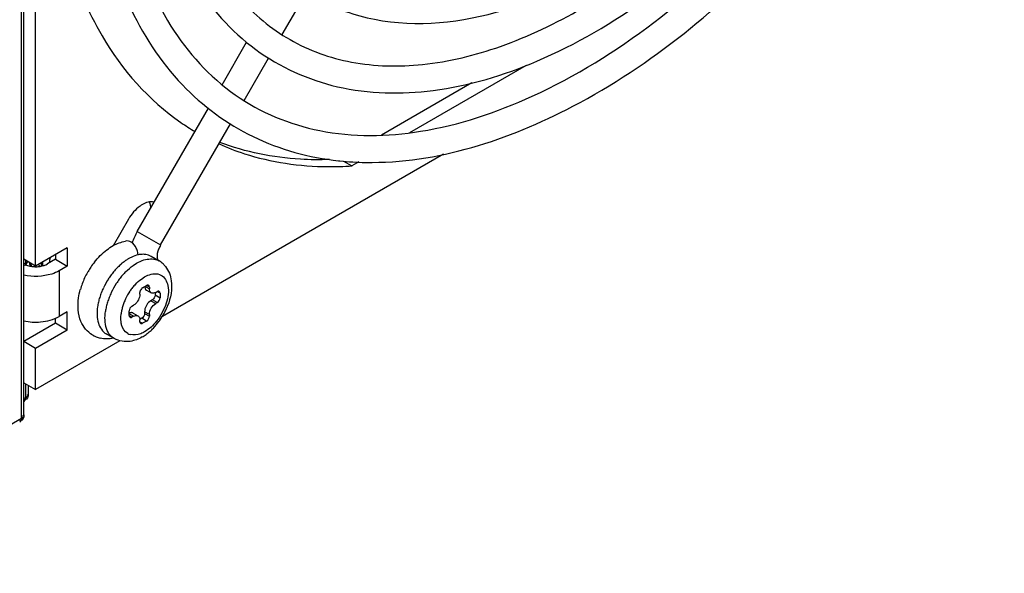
# Model space of a CAD drawing. Header units: inches. Extents: x 0 to 117, y 0 to 83.
# Tile 41 of 57: x 107.337 to 109.067, y 16.774 to 17.747. Entities that reach past the tile are written whole.
import ezdxf

# ---------------------------------------------------------------- set-up
doc = ezdxf.new("R2010")
doc.units = ezdxf.units.IN
doc.header["$LTSCALE"] = 6.431102
doc.header["$MEASUREMENT"] = 0
doc.layers.get('0').update_dxf_attribs({"linetype": 'CONTINUOUS'})

msp = doc.modelspace()

# ---------------------------------------------------------------- linework, layer by layer
at = {"color": 7, "linetype": 'CONTINUOUS'}
for p, q in [((107.3403, 17.0467), (107.3403, 19.1596)), ((107.3446, 17.0527), (107.3446, 19.1656)), ((107.3651, 17.3142), (107.3651, 19.1224)), ((107.7983, 17.7212), (107.8415, 17.7959)), ((107.6927, 17.6332), (107.7359, 17.708)), ((107.7315, 17.6054), (107.7746, 17.6801)), ((108.2267, 17.667), (108.0221, 17.5488)), ((108.1318, 17.6363), (107.9731, 17.5447)), ((107.5437, 17.3751), (107.6688, 17.5918)), ((107.5848, 17.3514), (107.7078, 17.5643)), ((108.0815, 17.5108), (107.5878, 17.2258)), ((107.9063, 17.4989), (107.921, 17.4905)), ((107.9328, 17.4973), (107.921, 17.4905)), ((107.5284, 17.3967), (107.5014, 17.3501)), ((107.5437, 17.3751), (107.5848, 17.3514)), ((107.4208, 17.3463), (107.3651, 17.3142)), ((107.3999, 17.3343), (107.3999, 17.3262)), ((107.4208, 17.3463), (107.4208, 17.3142)), ((107.3651, 17.3142), (107.3442, 17.3262)), ((107.3445, 17.3182), (107.3479, 17.3202)), ((107.3459, 17.3157), (107.3477, 17.3169)), ((107.3479, 17.3202), (107.3479, 17.3241)), ((107.3546, 17.3183), (107.3564, 17.3138)), ((107.383, 17.3167), (107.386, 17.3182)), ((107.3999, 17.3262), (107.386, 17.3182)), ((107.3999, 17.3262), (107.4208, 17.3142)), ((107.5365, 17.3154), (107.5427, 17.3193)), ((107.5821, 17.3232), (107.5681, 17.3313)), ((107.4208, 17.3142), (107.4068, 17.3062)), ((107.4068, 17.3062), (107.4068, 17.2258)), ((107.5567, 17.2953), (107.5623, 17.2981)), ((107.551, 17.2915), (107.5567, 17.2953)), ((107.5483, 17.2647), (107.5481, 17.2622)), ((107.5483, 17.2647), (107.5483, 17.2679)), ((107.5531, 17.2763), (107.5601, 17.2804)), ((107.5587, 17.2779), (107.565, 17.2743)), ((107.5599, 17.2719), (107.5682, 17.2671)), ((107.565, 17.2775), (107.5601, 17.2804)), ((107.565, 17.2775), (107.565, 17.2743)), ((107.5754, 17.2671), (107.5754, 17.2635)), ((107.5754, 17.2635), (107.5837, 17.2587)), ((107.5761, 17.2679), (107.5789, 17.2695)), ((107.5837, 17.2667), (107.5789, 17.2695)), ((107.5837, 17.2667), (107.5837, 17.2587)), ((107.5705, 17.255), (107.5677, 17.2534)), ((107.5677, 17.2534), (107.5761, 17.2486)), ((107.5722, 17.2565), (107.5705, 17.255)), ((107.5789, 17.2502), (107.5705, 17.255)), ((107.5735, 17.2583), (107.5722, 17.2565)), ((107.5789, 17.2502), (107.5761, 17.2486)), ((107.4208, 17.2338), (107.4068, 17.2258)), ((107.4208, 17.2017), (107.4208, 17.2338)), ((107.5295, 17.2273), (107.5295, 17.2354)), ((107.5371, 17.2261), (107.5309, 17.2297)), ((107.5343, 17.2438), (107.5371, 17.2454)), ((107.5366, 17.2317), (107.545, 17.2269)), ((107.5568, 17.2366), (107.5566, 17.2341)), ((107.565, 17.2293), (107.5566, 17.2341)), ((107.5566, 17.2341), (107.5566, 17.2309)), ((107.5566, 17.2309), (107.565, 17.2261)), ((107.565, 17.2293), (107.565, 17.2261)), ((107.3999, 17.2137), (107.3442, 17.1816)), ((107.3999, 17.2137), (107.3999, 17.2224)), ((107.4208, 17.2017), (107.3999, 17.2137)), ((107.5295, 17.2273), (107.5343, 17.2245)), ((107.5371, 17.2261), (107.5343, 17.2245)), ((107.5371, 17.2261), (107.5392, 17.2271)), ((107.5475, 17.2238), (107.5481, 17.2219)), ((107.5481, 17.2219), (107.5483, 17.2197)), ((107.5483, 17.2165), (107.5483, 17.2197)), ((107.5483, 17.2165), (107.5531, 17.2137)), ((107.5517, 17.2225), (107.5486, 17.2207)), ((107.5601, 17.2177), (107.5517, 17.2225)), ((107.5601, 17.2177), (107.5531, 17.2137)), ((107.4208, 17.2017), (107.3651, 17.1695)), ((107.5033, 17.1869), (107.4894, 17.1949)), ((107.3651, 17.1695), (107.3442, 17.1816)), ((107.5134, 17.1828), (107.3651, 17.0972)), ((107.3651, 17.0972), (107.3651, 17.1695)), ((107.3442, 17.1093), (107.3651, 17.0972)), ((107.3479, 17.0833), (107.3479, 17.1071)), ((107.3523, 17.1046), (107.3523, 17.0893)), ((107.3446, 17.0814), (107.3479, 17.0833)), ((107.3463, 17.0791), (107.3452, 17.0792)), ((107.3523, 17.0892), (107.3523, 17.0893)), ((106.8682, 16.7741), (107.3403, 17.0467)), ((107.3386, 17.0425), (107.3375, 17.0426)), ((107.3446, 17.0526), (107.3446, 17.0527))]:
    msp.add_line(p, q, dxfattribs=at)
for centre, radius, start, end in [((107.8615, 17.9167), 0.425, 235.4309, 239.4045), ((107.8822, 18.0638), 0.5746, 269.6506, 273.8743), ((107.9511, 17.9992), 0.5026, 263.8584, 264.1445), ((107.9528, 18.0185), 0.522, 264.1753, 269.1195), ((107.5127, 17.3322), 0.0325, 3.1228, 11.0433), ((107.5548, 17.3081), 0.0267, 60.2129, 71.2514), ((107.339, 17.3272), 0.0135, 310.0128, 319.1182), ((107.389, 17.3291), 0.0361, 193.7311, 197.3865), ((107.3905, 17.3277), 0.0354, 193.7288, 197.6541), ((107.3869, 17.3265), 0.0316, 197.6252, 203.9873), ((107.3884, 17.3267), 0.0203, 209.9449, 218.7443), ((107.4261, 17.3184), 0.0511, 178.196, 184.5895), ((107.4337, 17.3171), 0.0566, 175.7327, 179.1752), ((107.4288, 17.3171), 0.0517, 179.1829, 182.6701), ((107.5783, 17.2346), 0.1399, 141.7898, 146.2277), ((107.5853, 17.2368), 0.1069, 130.5515, 135.0094), ((107.5777, 17.2457), 0.0953, 125.6963, 130.5725), ((107.5703, 17.256), 0.0826, 121.5306, 125.6856), ((107.5661, 17.2627), 0.0747, 120.0066, 121.486), ((107.5631, 17.268), 0.0686, 114.9476, 120.0549), ((107.5689, 17.3004), 0.0264, 60.0143, 68.6048), ((107.5239, 17.3053), 0.06, 18.2241, 23.2428), ((107.5668, 17.3237), 0.0133, 11.3293, 23.357), ((107.5661, 17.3235), 0.014, 3.6723, 11.3496), ((107.5621, 17.2886), 0.04, 47.7294, 60.0965), ((107.5617, 17.2883), 0.0405, 38.5209, 47.6045), ((107.3646, 17.36), 0.0468, 258.1337, 262.5357), ((107.365, 17.3632), 0.05, 262.5231, 266.769), ((107.3651, 17.3641), 0.0509, 266.7518, 275.0252), ((107.5778, 17.2346), 0.1395, 150.5915, 159.5849), ((107.5797, 17.2336), 0.1416, 149.8131, 150.6247), ((107.5802, 17.2333), 0.1422, 146.216, 149.8128), ((107.6048, 17.2194), 0.1332, 143.2815, 147.1614), ((107.6004, 17.2227), 0.1276, 139.2398, 143.2939), ((107.5928, 17.2293), 0.1176, 135.0125, 139.2528), ((107.6142, 17.2148), 0.1275, 139.1962, 143.2196), ((107.6067, 17.2213), 0.1175, 134.9514, 139.2098), ((107.5679, 17.2383), 0.1289, 159.6003, 164.3835), ((107.6072, 17.2178), 0.136, 147.1611, 154.7727), ((107.6212, 17.2097), 0.1361, 147.12, 154.8173), ((107.6187, 17.2114), 0.1331, 143.2077, 147.1233), ((107.6069, 17.2196), 0.0913, 136.6859, 141.3761), ((107.5951, 17.2229), 0.1229, 158.6654, 162.7575), ((107.6022, 17.2201), 0.1305, 154.7606, 158.6646), ((107.6161, 17.2121), 0.1304, 154.802, 158.7699), ((107.6151, 17.2132), 0.1017, 145.8511, 154.5416), ((107.6127, 17.2149), 0.0987, 141.3579, 145.8628), ((107.5736, 17.2285), 0.1007, 167.1037, 171.7941), ((107.5861, 17.2256), 0.1135, 162.7425, 167.1199), ((107.5997, 17.2177), 0.1131, 162.8922, 167.2451), ((107.6088, 17.2149), 0.1226, 158.771, 162.9063), ((107.6053, 17.2172), 0.0911, 159.0048, 163.676), ((107.6125, 17.2145), 0.0988, 154.5267, 159.024), ((107.5871, 17.2205), 0.1003, 167.2277, 171.9566), ((107.587, 17.2216), 0.0722, 168.642, 174.1323), ((107.5966, 17.2197), 0.082, 163.6787, 168.663), ((107.4844, 17.2887), 0.1211, 325.4361, 337.6236), ((107.4883, 17.287), 0.1168, 337.6555, 338.5427), ((107.5513, 17.2162), 0.00304, 219.6816, 239.8459), ((107.4914, 17.2834), 0.1123, 315.8955, 323.5893), ((107.4861, 17.2874), 0.1189, 323.5229, 325.4366), ((107.537, 17.2131), 0.0199, 239.9546, 252.759), ((107.5123, 17.2592), 0.0803, 300.0786, 305.9721), ((107.5052, 17.2691), 0.0924, 305.9567, 311.4953), ((107.4989, 17.2763), 0.102, 311.4666, 315.8437), ((107.4898, 17.2345), 0.0482, 238.8364, 256.503)]:
    msp.add_arc(centre, radius, start, end, dxfattribs=at)
for points, knots in [([(107.6013, 18.1823), (107.6013, 18.0834), (107.6218, 17.9384), (107.7163, 17.7838), (107.8087, 17.7064), (107.9223, 17.6659), (108.0509, 17.6635), (108.1893, 17.6977), (108.3898, 17.7944), (108.6296, 17.9978), (108.8624, 18.3167), (109.0213, 18.6778), (109.067, 18.9345), (109.067, 19.056)], [0, 0, 0, 0, 0.11348, 0.161069, 0.205028, 0.249027, 0.296726, 0.350482, 0.411131, 0.550723, 0.705728, 0.860646, 1, 1, 1, 1]), ([(107.672, 18.0448), (107.6916, 17.9723), (107.7428, 17.8679), (107.8593, 17.7785), (107.999, 17.7292), (108.2093, 17.7532), (108.4513, 17.8883), (108.6765, 18.106), (108.8613, 18.3831), (108.9852, 18.687), (109.0199, 18.9001), (109.0199, 19.0014)], [0, 0, 0, 0, 0.100859, 0.14754, 0.194429, 0.296714, 0.419531, 0.56164, 0.713908, 0.863934, 1, 1, 1, 1]), ([(107.5538, 18.1823), (107.5538, 18.1147), (107.5661, 17.9869), (107.6313, 17.8149), (107.7437, 17.6866), (107.8966, 17.6179), (108.0722, 17.6147), (108.3324, 17.6938), (108.5071, 17.8278), (108.6128, 17.9339)], [0, 0, 0, 0, 0.134424, 0.252946, 0.360223, 0.464841, 0.576467, 0.702064, 1, 1, 1, 1]), ([(107.5067, 18.1277), (107.5067, 18.0548), (107.5198, 17.9183), (107.5893, 17.7372), (107.7075, 17.606), (107.8677, 17.5399), (108.053, 17.5431), (108.334, 17.638), (108.5227, 17.79), (108.6374, 17.91)], [0, 0, 0, 0, 0.135529, 0.252094, 0.35468, 0.454473, 0.564227, 0.691644, 1, 1, 1, 1]), ([(107.4764, 17.9386), (107.498, 17.8277), (107.5658, 17.6642), (107.7435, 17.5329), (107.8456, 17.5051), (107.8974, 17.4995)], [0, 0, 0, 0, 0.522342, 0.759453, 1, 1, 1, 1]), ([(107.9448, 17.4966), (108.0705, 17.4946), (108.3503, 17.5868), (108.5686, 17.7686), (108.6753, 17.8809)], [0, 0, 0, 0, 0.447993, 1, 1, 1, 1]), ([(107.4486, 17.7856), (107.4583, 17.7628), (107.4997, 17.679), (107.5639, 17.6056), (107.6203, 17.5667)], [0, 0, 0, 0, 0.266004, 1, 1, 1, 1]), ([(107.6874, 17.529), (107.7019, 17.5225), (107.763, 17.499), (107.8292, 17.4895), (107.8787, 17.4892)], [0, 0, 0, 0, 0.243262, 1, 1, 1, 1]), ([(107.8813, 17.5016), (107.8643, 17.501), (107.7992, 17.5015), (107.7339, 17.5145), (107.689, 17.5317)], [0, 0, 0, 0, 0.260485, 1, 1, 1, 1]), ([(107.5735, 17.4268), (107.5717, 17.4273), (107.5628, 17.4281), (107.5543, 17.4239), (107.5487, 17.4199)], [0, 0, 0, 0, 0.215684, 1, 1, 1, 1]), ([(107.5848, 17.3514), (107.5835, 17.349), (107.5803, 17.3421), (107.5775, 17.3339), (107.579, 17.329)], [0, 0, 0, 0, 0.352048, 1, 1, 1, 1]), ([(107.3473, 17.3166), (107.3472, 17.3163), (107.3469, 17.3158), (107.3464, 17.3153), (107.3462, 17.3152)], [0, 0, 0, 0, 0.538545, 1, 1, 1, 1]), ([(107.3479, 17.3202), (107.3479, 17.3196), (107.3478, 17.3183), (107.3475, 17.3171), (107.3473, 17.3166)], [0, 0, 0, 0, 0.506265, 1, 1, 1, 1]), ([(107.3479, 17.3202), (107.3485, 17.3205), (107.3495, 17.3212), (107.3504, 17.322), (107.3508, 17.3225)], [0, 0, 0, 0, 0.521591, 1, 1, 1, 1]), ([(107.3492, 17.3184), (107.3497, 17.319), (107.3506, 17.3201), (107.3512, 17.3214), (107.3515, 17.3221)], [0, 0, 0, 0, 0.501161, 1, 1, 1, 1]), ([(107.3767, 17.3146), (107.3778, 17.3149), (107.3799, 17.3155), (107.382, 17.3163), (107.383, 17.3167)], [0, 0, 0, 0, 0.511079, 1, 1, 1, 1]), ([(107.4068, 17.3062), (107.4026, 17.3037), (107.383, 17.2956), (107.3605, 17.2949), (107.3446, 17.2983)], [0, 0, 0, 0, 0.230212, 1, 1, 1, 1]), ([(107.5623, 17.2981), (107.5693, 17.301), (107.5875, 17.3031), (107.6015, 17.277), (107.5957, 17.247), (107.5851, 17.2268), (107.5776, 17.2175)], [0, 0, 0, 0, 0.204728, 0.403477, 0.67968, 1, 1, 1, 1]), ([(107.6001, 17.3018), (107.6018, 17.2976), (107.6065, 17.2785), (107.6025, 17.2582), (107.597, 17.2443)], [0, 0, 0, 0, 0.234087, 1, 1, 1, 1]), ([(107.5634, 17.2804), (107.5629, 17.2807), (107.5618, 17.281), (107.5606, 17.2807), (107.5601, 17.2804)], [0, 0, 0, 0, 0.473706, 1, 1, 1, 1]), ([(107.4449, 17.2169), (107.4395, 17.2296), (107.4384, 17.2497), (107.4424, 17.2682), (107.4437, 17.273)], [0, 0, 0, 0, 0.732453, 1, 1, 1, 1]), ([(107.5491, 17.2713), (107.5489, 17.2707), (107.5485, 17.2696), (107.5483, 17.2684), (107.5483, 17.2679)], [0, 0, 0, 0, 0.53938, 1, 1, 1, 1]), ([(107.5531, 17.2763), (107.5523, 17.2758), (107.5507, 17.2742), (107.5496, 17.2723), (107.5491, 17.2713)], [0, 0, 0, 0, 0.461362, 1, 1, 1, 1]), ([(107.565, 17.2775), (107.565, 17.2781), (107.5647, 17.2793), (107.5639, 17.2802), (107.5634, 17.2804)], [0, 0, 0, 0, 0.526298, 1, 1, 1, 1]), ([(107.5754, 17.2635), (107.5754, 17.2626), (107.5749, 17.2608), (107.5741, 17.2591), (107.5735, 17.2583)], [0, 0, 0, 0, 0.458491, 1, 1, 1, 1]), ([(107.5822, 17.2696), (107.5817, 17.2699), (107.5805, 17.2702), (107.5794, 17.2698), (107.5789, 17.2695)], [0, 0, 0, 0, 0.473706, 1, 1, 1, 1]), ([(107.5837, 17.2667), (107.5837, 17.2673), (107.5835, 17.2685), (107.5826, 17.2693), (107.5822, 17.2696)], [0, 0, 0, 0, 0.526298, 1, 1, 1, 1]), ([(107.5344, 17.2324), (107.5338, 17.2325), (107.5326, 17.2324), (107.5314, 17.2321), (107.5308, 17.2319)], [0, 0, 0, 0, 0.476806, 1, 1, 1, 1]), ([(107.5366, 17.2317), (107.5363, 17.2319), (107.5356, 17.2322), (107.5348, 17.2324), (107.5344, 17.2324)], [0, 0, 0, 0, 0.491637, 1, 1, 1, 1]), ([(107.5033, 17.1869), (107.5009, 17.1882), (107.4911, 17.1962), (107.4876, 17.2096), (107.4871, 17.2192)], [0, 0, 0, 0, 0.224029, 1, 1, 1, 1]), ([(107.5163, 17.211), (107.5161, 17.2119), (107.5157, 17.2138), (107.5154, 17.2156), (107.5152, 17.2166)], [0, 0, 0, 0, 0.490647, 1, 1, 1, 1]), ([(107.5295, 17.2273), (107.5295, 17.2267), (107.5297, 17.2256), (107.5306, 17.2247), (107.531, 17.2244)], [0, 0, 0, 0, 0.526298, 1, 1, 1, 1]), ([(107.531, 17.2244), (107.5315, 17.2242), (107.5327, 17.2238), (107.5338, 17.2242), (107.5343, 17.2245)], [0, 0, 0, 0, 0.473706, 1, 1, 1, 1]), ([(107.5392, 17.2271), (107.5402, 17.2274), (107.5422, 17.2279), (107.5442, 17.2274), (107.545, 17.2269)], [0, 0, 0, 0, 0.535414, 1, 1, 1, 1]), ([(107.545, 17.2269), (107.5456, 17.2266), (107.5466, 17.2257), (107.5473, 17.2244), (107.5475, 17.2238)], [0, 0, 0, 0, 0.479176, 1, 1, 1, 1]), ([(107.5483, 17.2165), (107.5483, 17.2161), (107.5484, 17.2153), (107.5488, 17.2146), (107.549, 17.2143)], [0, 0, 0, 0, 0.523767, 1, 1, 1, 1]), ([(107.5498, 17.2136), (107.5503, 17.2133), (107.5515, 17.213), (107.5526, 17.2134), (107.5531, 17.2137)], [0, 0, 0, 0, 0.473706, 1, 1, 1, 1]), ([(107.5565, 17.1987), (107.5544, 17.1975), (107.5466, 17.1936), (107.5371, 17.1922), (107.5311, 17.1941)], [0, 0, 0, 0, 0.287235, 1, 1, 1, 1]), ([(107.3479, 17.0833), (107.3491, 17.084), (107.3517, 17.0848), (107.3515, 17.088), (107.3508, 17.0887)], [0, 0, 0, 0, 0.574117, 1, 1, 1, 1]), ([(107.3403, 17.0467), (107.3414, 17.0474), (107.344, 17.0482), (107.3439, 17.0514), (107.3432, 17.0521)], [0, 0, 0, 0, 0.574875, 1, 1, 1, 1])]:
    msp.add_open_spline(points, degree=3, knots=knots, dxfattribs=at)
for points in [[(107.5487, 17.4199), (107.5403, 17.4139), (107.5335, 17.4056), (107.5284, 17.3967)], [(107.5648, 17.4271), (107.5663, 17.4234), (107.5668, 17.4193), (107.5669, 17.4153)], [(107.5437, 17.3751), (107.54, 17.3687), (107.537, 17.3619), (107.5348, 17.3549)], [(107.4904, 17.343), (107.4939, 17.3456), (107.4976, 17.348), (107.5014, 17.3502)], [(107.5014, 17.3502), (107.5082, 17.3539), (107.5155, 17.3568), (107.5231, 17.3582)], [(107.5329, 17.3564), (107.53, 17.358), (107.5264, 17.3589), (107.5231, 17.3582)], [(107.5421, 17.3458), (107.5401, 17.35), (107.5369, 17.354), (107.5329, 17.3564)], [(107.4684, 17.3212), (107.4748, 17.3293), (107.4821, 17.3368), (107.4904, 17.343)], [(107.5451, 17.334), (107.5413, 17.3331), (107.5377, 17.3318), (107.5342, 17.3302)], [(107.5445, 17.3384), (107.544, 17.3409), (107.5432, 17.3434), (107.5421, 17.3458)], [(107.5545, 17.335), (107.5513, 17.335), (107.5481, 17.3347), (107.5451, 17.334)], [(107.5634, 17.3334), (107.5605, 17.3344), (107.5575, 17.3349), (107.5545, 17.335)], [(107.3473, 17.3166), (107.3498, 17.3156), (107.3524, 17.3148), (107.355, 17.3142)], [(107.3905, 17.3289), (107.3899, 17.326), (107.3896, 17.3231), (107.3895, 17.3202)], [(107.5236, 17.3045), (107.5276, 17.3084), (107.5319, 17.3121), (107.5365, 17.3154)], [(107.5427, 17.3193), (107.5467, 17.3217), (107.5511, 17.3236), (107.5555, 17.325)], [(107.5555, 17.325), (107.5628, 17.3272), (107.5714, 17.3277), (107.5785, 17.325)], [(107.3695, 17.3134), (107.3719, 17.3136), (107.3743, 17.314), (107.3767, 17.3146)], [(107.5934, 17.3135), (107.5961, 17.31), (107.5984, 17.306), (107.6001, 17.3018)], [(107.5405, 17.2822), (107.5437, 17.2856), (107.5472, 17.2888), (107.551, 17.2915)], [(107.5566, 17.2792), (107.5566, 17.2765), (107.5576, 17.2733), (107.5599, 17.2719)], [(107.5682, 17.2671), (107.5659, 17.2684), (107.565, 17.2717), (107.565, 17.2743)], [(107.5761, 17.2679), (107.5738, 17.2666), (107.5705, 17.2658), (107.5682, 17.2671)], [(107.5481, 17.2622), (107.5471, 17.2556), (107.5429, 17.2487), (107.5371, 17.2454)], [(107.5677, 17.2534), (107.5619, 17.2501), (107.5578, 17.2432), (107.5568, 17.2366)], [(107.565, 17.2293), (107.565, 17.2368), (107.5697, 17.2449), (107.5761, 17.2486)], [(107.5789, 17.2502), (107.5817, 17.2518), (107.5837, 17.2554), (107.5837, 17.2587)], [(107.474, 17.2429), (107.4732, 17.2378), (107.4729, 17.2326), (107.4732, 17.2275)], [(107.4871, 17.2192), (107.4868, 17.2243), (107.4871, 17.2295), (107.4879, 17.2346)], [(107.5152, 17.2166), (107.5147, 17.2207), (107.5148, 17.2249), (107.5152, 17.229)], [(107.5343, 17.2438), (107.5315, 17.2422), (107.5295, 17.2386), (107.5295, 17.2354)], [(107.5566, 17.2309), (107.5566, 17.2277), (107.5545, 17.2241), (107.5517, 17.2225)], [(107.3446, 17.2179), (107.3542, 17.2159), (107.3642, 17.2153), (107.374, 17.2162)], [(107.374, 17.2162), (107.3853, 17.2172), (107.397, 17.2201), (107.4068, 17.2258)], [(107.4648, 17.1932), (107.456, 17.1986), (107.4489, 17.2074), (107.4449, 17.2169)], [(107.4732, 17.2275), (107.4734, 17.223), (107.4741, 17.2184), (107.4754, 17.2141)], [(107.4754, 17.2141), (107.4776, 17.2065), (107.4825, 17.1989), (107.4894, 17.1949)], [(107.5776, 17.2175), (107.5717, 17.2101), (107.5647, 17.2034), (107.5565, 17.1987)], [(107.5601, 17.2177), (107.5629, 17.2193), (107.565, 17.2229), (107.565, 17.2261)], [(107.527, 17.1959), (107.5217, 17.199), (107.518, 17.2051), (107.5163, 17.211)], [(107.5022, 17.1875), (107.4944, 17.1859), (107.4862, 17.1858), (107.4785, 17.1876)], [(107.5315, 17.182), (107.5221, 17.1806), (107.5116, 17.1821), (107.5034, 17.1869)], [(107.5525, 17.1898), (107.5461, 17.186), (107.5389, 17.1832), (107.5315, 17.182)], [(107.3449, 17.0765), (107.347, 17.0778), (107.3479, 17.0808), (107.3479, 17.0833)], [(107.3523, 17.0893), (107.3523, 17.0854), (107.3502, 17.0793), (107.3463, 17.0791)], [(107.3372, 17.04), (107.3393, 17.0412), (107.3403, 17.0442), (107.3403, 17.0467)], [(107.3446, 17.0527), (107.3446, 17.0488), (107.3425, 17.0427), (107.3386, 17.0425)]]:
    msp.add_open_spline(points, degree=3, dxfattribs=at)

doc.saveas('drawing.dxf')
